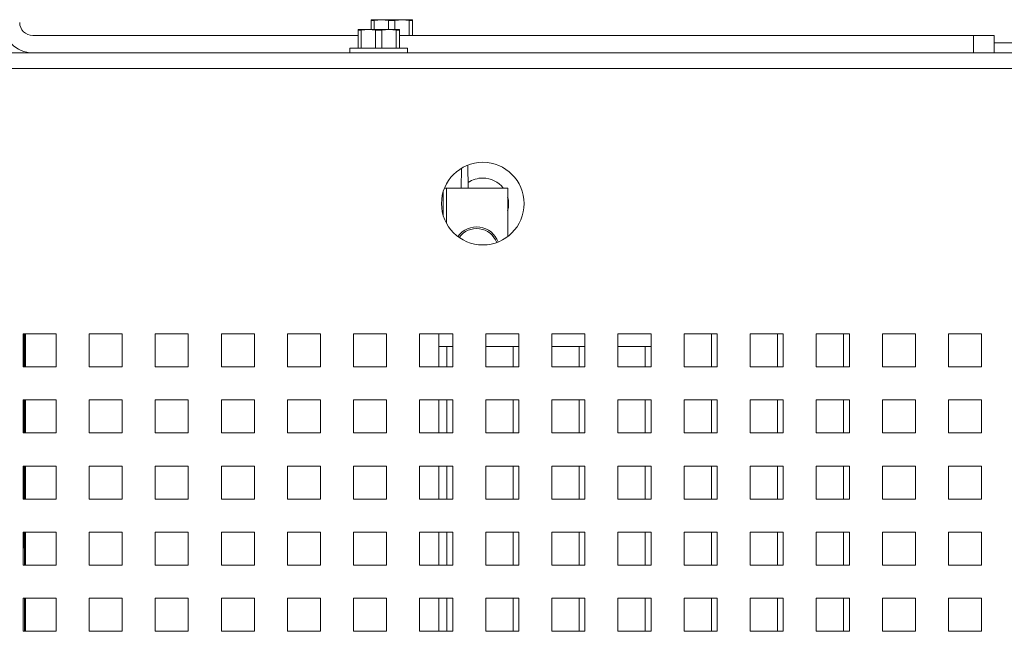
# Paper-space layout '3' of a CAD drawing. Header units: inches. Extents: x 1 to 109, y 1 to 85.
# Tile 76 of 107: x 93.35 to 98.31, y 28.03 to 31.11. Entities that reach past the tile are written whole.
import ezdxf

# ---------------------------------------------------------------- set-up
doc = ezdxf.new("R2010")
doc.units = ezdxf.units.IN
doc.header["$MEASUREMENT"] = 0

psp = doc.layouts.new('3')

# ---------------------------------------------------------------- linework, layer by layer
at = {"color": 7, "linetype": 'Continuous', "lineweight": 15, "ltscale": 5}
for p, q in [((95.1205, 31.1093), (95.1197, 31.1089)), ((95.1197, 31.1056), (95.1197, 31.1089)), ((95.1361, 31.1056), (95.1197, 31.1056)), ((95.1197, 31.0594), (95.1197, 31.1056)), ((95.1205, 31.1093), (95.1718, 31.1093)), ((95.1718, 31.1093), (95.1361, 31.1056)), ((95.1361, 31.1056), (95.1361, 31.0594)), ((95.2074, 31.1056), (95.1718, 31.1093)), ((95.1718, 31.1093), (95.2759, 31.1093)), ((95.2074, 31.0594), (95.2074, 31.1056)), ((95.2403, 31.1056), (95.2074, 31.1056)), ((95.2759, 31.1093), (95.2403, 31.1056)), ((95.2403, 31.1056), (95.2403, 31.0594)), ((95.3116, 31.1056), (95.2759, 31.1093)), ((95.2759, 31.1093), (95.3272, 31.1093)), ((95.3116, 31.0291), (95.3116, 31.1056)), ((95.328, 31.1056), (95.3116, 31.1056)), ((95.328, 31.1089), (95.3272, 31.1093)), ((95.328, 31.1089), (95.328, 31.1056)), ((95.328, 31.1056), (95.328, 31.0291)), ((95.0548, 31.0594), (95.054, 31.0591)), ((95.054, 31.0558), (95.054, 31.0591)), ((95.0705, 31.0558), (95.054, 31.0558)), ((95.054, 30.9654), (95.054, 31.0558)), ((95.0548, 31.0594), (95.1061, 31.0594)), ((95.1061, 31.0594), (95.0705, 31.0558)), ((95.0705, 31.0558), (95.0705, 30.9654)), ((95.1418, 31.0558), (95.1061, 31.0594)), ((95.1061, 31.0594), (95.2103, 31.0594)), ((95.1418, 30.9654), (95.1418, 31.0558)), ((95.1746, 31.0558), (95.1418, 31.0558)), ((95.2103, 31.0594), (95.1746, 31.0558)), ((95.1746, 31.0558), (95.1746, 30.9654)), ((95.2459, 31.0558), (95.2103, 31.0594)), ((95.2103, 31.0594), (95.2615, 31.0594)), ((95.2459, 30.9654), (95.2459, 31.0558)), ((95.2624, 31.0558), (95.2459, 31.0558)), ((95.2624, 31.0591), (95.2615, 31.0594)), ((95.2624, 31.0591), (95.2624, 31.0558)), ((95.2624, 31.0558), (95.2624, 30.9654)), ((93.4146, 31.0291), (95.054, 31.0291)), ((95.2624, 31.0291), (98.1566, 31.0291)), ((98.1566, 30.9419), (98.1566, 31.0291)), ((98.1566, 31.0291), (98.2608, 31.0291)), ((98.2608, 31.0291), (98.2608, 30.9419)), ((100.3732, 30.9918), (98.2608, 30.9918)), ((88.948, 30.9419), (102.1772, 30.9419)), ((95.0132, 30.9654), (95.0132, 30.9419)), ((95.3032, 30.9654), (95.0132, 30.9654)), ((95.3032, 30.9419), (95.3032, 30.9654)), ((102.1772, 30.863), (88.9647, 30.863)), ((95.574, 30.2597), (95.5758, 30.3605)), ((95.608, 30.3763), (95.61, 30.2597)), ((95.4898, 30.2597), (95.4999, 30.2597)), ((95.4917, 30.2597), (95.4917, 30.2643)), ((95.4999, 30.2597), (95.8085, 30.2597)), ((95.8085, 30.2597), (95.8085, 30.0156)), ((95.8085, 30.2597), (95.8085, 30.2597)), ((95.8085, 30.2597), (95.8085, 30.0156)), ((93.5314, 29.5253), (93.3647, 29.5253)), ((93.3647, 29.5253), (93.3647, 29.3586)), ((93.367, 29.5253), (93.367, 29.3586)), ((93.372, 29.5253), (93.372, 29.3586)), ((93.3775, 29.5253), (93.3775, 29.3586)), ((93.5314, 29.3586), (93.5314, 29.5253)), ((93.8647, 29.5253), (93.698, 29.5253)), ((93.698, 29.5253), (93.698, 29.3586)), ((93.8647, 29.3586), (93.8647, 29.5253)), ((94.198, 29.5253), (94.0314, 29.5253)), ((94.0314, 29.5253), (94.0314, 29.3586)), ((94.198, 29.3586), (94.198, 29.5253)), ((94.5314, 29.5253), (94.3647, 29.5253)), ((94.3647, 29.5253), (94.3647, 29.3586)), ((94.5314, 29.3586), (94.5314, 29.5253)), ((94.8647, 29.5253), (94.698, 29.5253)), ((94.698, 29.5253), (94.698, 29.3586)), ((94.8647, 29.3586), (94.8647, 29.5253)), ((95.198, 29.5253), (95.0314, 29.5253)), ((95.0314, 29.5253), (95.0314, 29.3586)), ((95.198, 29.3586), (95.198, 29.5253)), ((95.5314, 29.5253), (95.3647, 29.5253)), ((95.3647, 29.5253), (95.3647, 29.3586)), ((95.4608, 29.3586), (95.4608, 29.5253)), ((95.4608, 29.3586), (95.4608, 29.5253)), ((95.5314, 29.3586), (95.5314, 29.5253)), ((95.8647, 29.5253), (95.698, 29.5253)), ((95.698, 29.5253), (95.698, 29.3586)), ((95.8647, 29.3586), (95.8647, 29.5253)), ((96.198, 29.5253), (96.0314, 29.5253)), ((96.0314, 29.5253), (96.0314, 29.3586)), ((96.198, 29.3586), (96.198, 29.5253)), ((96.5314, 29.5253), (96.3647, 29.5253)), ((96.3647, 29.5253), (96.3647, 29.3586)), ((96.5314, 29.3586), (96.5314, 29.5253)), ((96.8647, 29.5253), (96.698, 29.5253)), ((96.698, 29.5253), (96.698, 29.3586)), ((96.8355, 29.5253), (96.8355, 29.3588)), ((96.8647, 29.3586), (96.8647, 29.5253)), ((97.198, 29.5253), (97.0314, 29.5253)), ((97.0314, 29.5253), (97.0314, 29.3586)), ((97.1689, 29.5253), (97.1689, 29.3588)), ((97.198, 29.3586), (97.198, 29.5253)), ((97.5314, 29.5253), (97.3647, 29.5253)), ((97.3647, 29.5253), (97.3647, 29.3586)), ((97.5022, 29.5253), (97.5022, 29.3588)), ((97.5314, 29.3586), (97.5314, 29.5253)), ((97.8647, 29.5253), (97.698, 29.5253)), ((97.698, 29.5253), (97.698, 29.3586)), ((97.8647, 29.3586), (97.8647, 29.5253)), ((98.198, 29.5253), (98.0314, 29.5253)), ((98.0314, 29.5253), (98.0314, 29.3586)), ((98.198, 29.3586), (98.198, 29.5253)), ((95.4608, 29.4609), (95.5314, 29.4609)), ((95.5022, 29.4609), (95.5022, 29.3588)), ((95.698, 29.4609), (95.8647, 29.4609)), ((95.8355, 29.4609), (95.8355, 29.3588)), ((96.0314, 29.4609), (96.198, 29.4609)), ((96.1689, 29.4609), (96.1689, 29.3588)), ((96.3647, 29.4609), (96.5314, 29.4609)), ((96.5022, 29.4609), (96.5022, 29.3588)), ((93.3647, 29.3586), (93.5314, 29.3586)), ((93.698, 29.3586), (93.8647, 29.3586)), ((94.0314, 29.3586), (94.198, 29.3586)), ((94.3647, 29.3586), (94.5314, 29.3586)), ((94.698, 29.3586), (94.8647, 29.3586)), ((95.0314, 29.3586), (95.198, 29.3586)), ((95.3647, 29.3586), (95.5314, 29.3586)), ((95.5022, 29.3588), (95.5314, 29.3588)), ((95.698, 29.3586), (95.8647, 29.3586)), ((95.8355, 29.3588), (95.8647, 29.3588)), ((96.0314, 29.3586), (96.198, 29.3586)), ((96.1689, 29.3588), (96.198, 29.3588)), ((96.3647, 29.3586), (96.5314, 29.3586)), ((96.5022, 29.3588), (96.5314, 29.3588)), ((96.698, 29.3586), (96.8647, 29.3586)), ((96.8355, 29.3588), (96.8647, 29.3588)), ((97.0314, 29.3586), (97.198, 29.3586)), ((97.1689, 29.3588), (97.198, 29.3588)), ((97.3647, 29.3586), (97.5314, 29.3586)), ((97.5022, 29.3588), (97.5314, 29.3588)), ((97.698, 29.3586), (97.8647, 29.3586)), ((98.0314, 29.3586), (98.198, 29.3586)), ((93.5314, 29.1919), (93.3647, 29.1919)), ((93.3647, 29.1919), (93.3647, 29.0253)), ((93.367, 29.1919), (93.367, 29.0253)), ((93.372, 29.1919), (93.372, 29.0253)), ((93.3775, 29.1919), (93.3775, 29.0253)), ((93.5314, 29.0253), (93.5314, 29.1919)), ((93.8647, 29.1919), (93.698, 29.1919)), ((93.698, 29.1919), (93.698, 29.0253)), ((93.8647, 29.0253), (93.8647, 29.1919)), ((94.198, 29.1919), (94.0314, 29.1919)), ((94.0314, 29.1919), (94.0314, 29.0253)), ((94.198, 29.0253), (94.198, 29.1919)), ((94.5314, 29.1919), (94.3647, 29.1919)), ((94.3647, 29.1919), (94.3647, 29.0253)), ((94.5314, 29.0253), (94.5314, 29.1919)), ((94.8647, 29.1919), (94.698, 29.1919)), ((94.698, 29.1919), (94.698, 29.0253)), ((94.8647, 29.0253), (94.8647, 29.1919)), ((95.198, 29.1919), (95.0314, 29.1919)), ((95.0314, 29.1919), (95.0314, 29.0253)), ((95.198, 29.0253), (95.198, 29.1919)), ((95.5314, 29.1919), (95.3647, 29.1919)), ((95.3647, 29.1919), (95.3647, 29.0253)), ((95.4608, 29.0253), (95.4608, 29.1919)), ((95.4608, 29.0253), (95.4608, 29.1919)), ((95.5022, 29.1919), (95.5022, 29.0254)), ((95.5314, 29.0253), (95.5314, 29.1919)), ((95.8647, 29.1919), (95.698, 29.1919)), ((95.698, 29.1919), (95.698, 29.0253)), ((95.8355, 29.1919), (95.8355, 29.0254)), ((95.8647, 29.0253), (95.8647, 29.1919)), ((96.198, 29.1919), (96.0314, 29.1919)), ((96.0314, 29.1919), (96.0314, 29.0253)), ((96.1689, 29.1919), (96.1689, 29.0254)), ((96.198, 29.0253), (96.198, 29.1919)), ((96.5314, 29.1919), (96.3647, 29.1919)), ((96.3647, 29.1919), (96.3647, 29.0253)), ((96.5022, 29.1919), (96.5022, 29.0254)), ((96.5314, 29.0253), (96.5314, 29.1919)), ((96.8647, 29.1919), (96.698, 29.1919)), ((96.698, 29.1919), (96.698, 29.0253)), ((96.8355, 29.1919), (96.8355, 29.0254)), ((96.8647, 29.0253), (96.8647, 29.1919)), ((97.198, 29.1919), (97.0314, 29.1919)), ((97.0314, 29.1919), (97.0314, 29.0253)), ((97.1689, 29.1919), (97.1689, 29.0254)), ((97.198, 29.0253), (97.198, 29.1919)), ((97.5314, 29.1919), (97.3647, 29.1919)), ((97.3647, 29.1919), (97.3647, 29.0253)), ((97.5022, 29.1919), (97.5022, 29.0254)), ((97.5314, 29.0253), (97.5314, 29.1919)), ((97.8647, 29.1919), (97.698, 29.1919)), ((97.698, 29.1919), (97.698, 29.0253)), ((97.8647, 29.0253), (97.8647, 29.1919)), ((98.198, 29.1919), (98.0314, 29.1919)), ((98.0314, 29.1919), (98.0314, 29.0253)), ((98.198, 29.0253), (98.198, 29.1919)), ((93.3647, 29.0253), (93.5314, 29.0253)), ((93.698, 29.0253), (93.8647, 29.0253)), ((94.0314, 29.0253), (94.198, 29.0253)), ((94.3647, 29.0253), (94.5314, 29.0253)), ((94.698, 29.0253), (94.8647, 29.0253)), ((95.0314, 29.0253), (95.198, 29.0253)), ((95.3647, 29.0253), (95.5314, 29.0253)), ((95.5022, 29.0254), (95.5314, 29.0254)), ((95.698, 29.0253), (95.8647, 29.0253)), ((95.8355, 29.0254), (95.8647, 29.0254)), ((96.0314, 29.0253), (96.198, 29.0253)), ((96.1689, 29.0254), (96.198, 29.0254)), ((96.3647, 29.0253), (96.5314, 29.0253)), ((96.5022, 29.0254), (96.5314, 29.0254)), ((96.698, 29.0253), (96.8647, 29.0253)), ((96.8355, 29.0254), (96.8647, 29.0254)), ((97.0314, 29.0253), (97.198, 29.0253)), ((97.1689, 29.0254), (97.198, 29.0254)), ((97.3647, 29.0253), (97.5314, 29.0253)), ((97.5022, 29.0254), (97.5314, 29.0254)), ((97.698, 29.0253), (97.8647, 29.0253)), ((98.0314, 29.0253), (98.198, 29.0253)), ((93.5314, 28.8586), (93.3647, 28.8586)), ((93.3647, 28.8586), (93.3647, 28.6919)), ((93.367, 28.8586), (93.367, 28.6919)), ((93.372, 28.8586), (93.372, 28.6919)), ((93.3775, 28.8586), (93.3775, 28.6919)), ((93.5314, 28.6919), (93.5314, 28.8586)), ((93.8647, 28.8586), (93.698, 28.8586)), ((93.698, 28.8586), (93.698, 28.6919)), ((93.8647, 28.6919), (93.8647, 28.8586)), ((94.198, 28.8586), (94.0314, 28.8586)), ((94.0314, 28.8586), (94.0314, 28.6919)), ((94.198, 28.6919), (94.198, 28.8586)), ((94.5314, 28.8586), (94.3647, 28.8586)), ((94.3647, 28.8586), (94.3647, 28.6919)), ((94.5314, 28.6919), (94.5314, 28.8586)), ((94.8647, 28.8586), (94.698, 28.8586)), ((94.698, 28.8586), (94.698, 28.6919)), ((94.8647, 28.6919), (94.8647, 28.8586)), ((95.198, 28.8586), (95.0314, 28.8586)), ((95.0314, 28.8586), (95.0314, 28.6919)), ((95.198, 28.6919), (95.198, 28.8586)), ((95.5314, 28.8586), (95.3647, 28.8586)), ((95.3647, 28.8586), (95.3647, 28.6919)), ((95.4608, 28.6919), (95.4608, 28.8586)), ((95.4608, 28.6919), (95.4608, 28.8586)), ((95.5022, 28.8586), (95.5022, 28.6921)), ((95.5314, 28.6919), (95.5314, 28.8586)), ((95.8647, 28.8586), (95.698, 28.8586)), ((95.698, 28.8586), (95.698, 28.6919)), ((95.8355, 28.8586), (95.8355, 28.6921)), ((95.8647, 28.6919), (95.8647, 28.8586)), ((96.198, 28.8586), (96.0314, 28.8586)), ((96.0314, 28.8586), (96.0314, 28.6919)), ((96.1689, 28.8586), (96.1689, 28.6921)), ((96.198, 28.6919), (96.198, 28.8586)), ((96.5314, 28.8586), (96.3647, 28.8586)), ((96.3647, 28.8586), (96.3647, 28.6919)), ((96.5022, 28.8586), (96.5022, 28.6921)), ((96.5314, 28.6919), (96.5314, 28.8586)), ((96.8647, 28.8586), (96.698, 28.8586)), ((96.698, 28.8586), (96.698, 28.6919)), ((96.8355, 28.8586), (96.8355, 28.6921)), ((96.8647, 28.6919), (96.8647, 28.8586)), ((97.198, 28.8586), (97.0314, 28.8586)), ((97.0314, 28.8586), (97.0314, 28.6919)), ((97.1689, 28.8586), (97.1689, 28.6921)), ((97.198, 28.6919), (97.198, 28.8586)), ((97.5314, 28.8586), (97.3647, 28.8586)), ((97.3647, 28.8586), (97.3647, 28.6919)), ((97.5022, 28.8586), (97.5022, 28.6921)), ((97.5314, 28.6919), (97.5314, 28.8586)), ((97.8647, 28.8586), (97.698, 28.8586)), ((97.698, 28.8586), (97.698, 28.6919)), ((97.8647, 28.6919), (97.8647, 28.8586)), ((98.198, 28.8586), (98.0314, 28.8586)), ((98.0314, 28.8586), (98.0314, 28.6919)), ((98.198, 28.6919), (98.198, 28.8586)), ((93.3647, 28.6919), (93.5314, 28.6919)), ((93.698, 28.6919), (93.8647, 28.6919)), ((94.0314, 28.6919), (94.198, 28.6919)), ((94.3647, 28.6919), (94.5314, 28.6919)), ((94.698, 28.6919), (94.8647, 28.6919)), ((95.0314, 28.6919), (95.198, 28.6919)), ((95.3647, 28.6919), (95.5314, 28.6919)), ((95.5022, 28.6921), (95.5314, 28.6921)), ((95.698, 28.6919), (95.8647, 28.6919)), ((95.8355, 28.6921), (95.8647, 28.6921)), ((96.0314, 28.6919), (96.198, 28.6919)), ((96.1689, 28.6921), (96.198, 28.6921)), ((96.3647, 28.6919), (96.5314, 28.6919)), ((96.5022, 28.6921), (96.5314, 28.6921)), ((96.698, 28.6919), (96.8647, 28.6919)), ((96.8355, 28.6921), (96.8647, 28.6921)), ((97.0314, 28.6919), (97.198, 28.6919)), ((97.1689, 28.6921), (97.198, 28.6921)), ((97.3647, 28.6919), (97.5314, 28.6919)), ((97.5022, 28.6921), (97.5314, 28.6921)), ((97.698, 28.6919), (97.8647, 28.6919)), ((98.0314, 28.6919), (98.198, 28.6919)), ((93.5314, 28.5253), (93.3647, 28.5253)), ((93.3647, 28.5253), (93.3647, 28.3586)), ((93.367, 28.5253), (93.367, 28.4463)), ((93.372, 28.5253), (93.372, 28.3586)), ((93.3775, 28.5253), (93.3775, 28.3586)), ((93.5314, 28.3586), (93.5314, 28.5253)), ((93.8647, 28.5253), (93.698, 28.5253)), ((93.698, 28.5253), (93.698, 28.3586)), ((93.8647, 28.3586), (93.8647, 28.5253)), ((94.198, 28.5253), (94.0314, 28.5253)), ((94.0314, 28.5253), (94.0314, 28.3586)), ((94.198, 28.3586), (94.198, 28.5253)), ((94.5314, 28.5253), (94.3647, 28.5253)), ((94.3647, 28.5253), (94.3647, 28.3586)), ((94.5314, 28.3586), (94.5314, 28.5253)), ((94.8647, 28.5253), (94.698, 28.5253)), ((94.698, 28.5253), (94.698, 28.3586)), ((94.8647, 28.3586), (94.8647, 28.5253)), ((95.198, 28.5253), (95.0314, 28.5253)), ((95.0314, 28.5253), (95.0314, 28.3586)), ((95.198, 28.3586), (95.198, 28.5253)), ((95.5314, 28.5253), (95.3647, 28.5253)), ((95.3647, 28.5253), (95.3647, 28.3586)), ((95.4608, 28.3586), (95.4608, 28.5253)), ((95.4608, 28.3586), (95.4608, 28.5253)), ((95.5022, 28.5253), (95.5022, 28.3588)), ((95.5314, 28.3586), (95.5314, 28.5253)), ((95.8647, 28.5253), (95.698, 28.5253)), ((95.698, 28.5253), (95.698, 28.3586)), ((95.8355, 28.5253), (95.8355, 28.3588)), ((95.8647, 28.3586), (95.8647, 28.5253)), ((96.198, 28.5253), (96.0314, 28.5253)), ((96.0314, 28.5253), (96.0314, 28.3586)), ((96.1689, 28.5253), (96.1689, 28.3588)), ((96.198, 28.3586), (96.198, 28.5253)), ((96.5314, 28.5253), (96.3647, 28.5253)), ((96.3647, 28.5253), (96.3647, 28.3586)), ((96.5022, 28.5253), (96.5022, 28.3588)), ((96.5314, 28.3586), (96.5314, 28.5253)), ((96.8647, 28.5253), (96.698, 28.5253)), ((96.698, 28.5253), (96.698, 28.3586)), ((96.8355, 28.5253), (96.8355, 28.3588)), ((96.8647, 28.3586), (96.8647, 28.5253)), ((97.198, 28.5253), (97.0314, 28.5253)), ((97.0314, 28.5253), (97.0314, 28.3586)), ((97.1689, 28.5253), (97.1689, 28.3588)), ((97.198, 28.3586), (97.198, 28.5253)), ((97.5314, 28.5253), (97.3647, 28.5253)), ((97.3647, 28.5253), (97.3647, 28.3586)), ((97.5022, 28.5253), (97.5022, 28.3588)), ((97.5314, 28.3586), (97.5314, 28.5253)), ((97.8647, 28.5253), (97.698, 28.5253)), ((97.698, 28.5253), (97.698, 28.3586)), ((97.8647, 28.3586), (97.8647, 28.5253)), ((98.198, 28.5253), (98.0314, 28.5253)), ((98.0314, 28.5253), (98.0314, 28.3586)), ((98.198, 28.3586), (98.198, 28.5253)), ((93.372, 28.4463), (93.367, 28.4463)), ((93.3647, 28.3586), (93.5314, 28.3586)), ((93.698, 28.3586), (93.8647, 28.3586)), ((94.0314, 28.3586), (94.198, 28.3586)), ((94.3647, 28.3586), (94.5314, 28.3586)), ((94.698, 28.3586), (94.8647, 28.3586)), ((95.0314, 28.3586), (95.198, 28.3586)), ((95.3647, 28.3586), (95.5314, 28.3586)), ((95.5022, 28.3588), (95.5314, 28.3588)), ((95.698, 28.3586), (95.8647, 28.3586)), ((95.8355, 28.3588), (95.8647, 28.3588)), ((96.0314, 28.3586), (96.198, 28.3586)), ((96.1689, 28.3588), (96.198, 28.3588)), ((96.3647, 28.3586), (96.5314, 28.3586)), ((96.5022, 28.3588), (96.5314, 28.3588)), ((96.698, 28.3586), (96.8647, 28.3586)), ((96.8355, 28.3588), (96.8647, 28.3588)), ((97.0314, 28.3586), (97.198, 28.3586)), ((97.1689, 28.3588), (97.198, 28.3588)), ((97.3647, 28.3586), (97.5314, 28.3586)), ((97.5022, 28.3588), (97.5314, 28.3588)), ((97.698, 28.3586), (97.8647, 28.3586)), ((98.0314, 28.3586), (98.198, 28.3586)), ((93.5314, 28.1919), (93.3647, 28.1919)), ((93.3647, 28.1919), (93.3647, 28.0253)), ((93.372, 28.1919), (93.372, 28.0253)), ((93.3775, 28.1919), (93.3775, 28.0253)), ((93.5314, 28.0253), (93.5314, 28.1919)), ((93.8647, 28.1919), (93.698, 28.1919)), ((93.698, 28.1919), (93.698, 28.0253)), ((93.8647, 28.0253), (93.8647, 28.1919)), ((94.198, 28.1919), (94.0314, 28.1919)), ((94.0314, 28.1919), (94.0314, 28.0253)), ((94.198, 28.0253), (94.198, 28.1919)), ((94.5314, 28.1919), (94.3647, 28.1919)), ((94.3647, 28.1919), (94.3647, 28.0253)), ((94.5314, 28.0253), (94.5314, 28.1919)), ((94.8647, 28.1919), (94.698, 28.1919)), ((94.698, 28.1919), (94.698, 28.0253)), ((94.8647, 28.0253), (94.8647, 28.1919)), ((95.198, 28.1919), (95.0314, 28.1919)), ((95.0314, 28.1919), (95.0314, 28.0253)), ((95.198, 28.0253), (95.198, 28.1919)), ((95.5314, 28.1919), (95.3647, 28.1919)), ((95.3647, 28.1919), (95.3647, 28.0253)), ((95.4608, 28.0253), (95.4608, 28.1919)), ((95.4608, 28.0253), (95.4608, 28.1919)), ((95.5022, 28.1919), (95.5022, 28.0254)), ((95.5314, 28.0253), (95.5314, 28.1919)), ((95.8647, 28.1919), (95.698, 28.1919)), ((95.698, 28.1919), (95.698, 28.0253)), ((95.8355, 28.1919), (95.8355, 28.0254)), ((95.8647, 28.0253), (95.8647, 28.1919)), ((96.198, 28.1919), (96.0314, 28.1919)), ((96.0314, 28.1919), (96.0314, 28.0253)), ((96.1689, 28.1919), (96.1689, 28.0254)), ((96.198, 28.0253), (96.198, 28.1919)), ((96.5314, 28.1919), (96.3647, 28.1919)), ((96.3647, 28.1919), (96.3647, 28.0253)), ((96.5022, 28.1919), (96.5022, 28.0254)), ((96.5314, 28.0253), (96.5314, 28.1919)), ((96.8647, 28.1919), (96.698, 28.1919)), ((96.698, 28.1919), (96.698, 28.0253)), ((96.8355, 28.1919), (96.8355, 28.0254)), ((96.8647, 28.0253), (96.8647, 28.1919)), ((97.198, 28.1919), (97.0314, 28.1919)), ((97.0314, 28.1919), (97.0314, 28.0253)), ((97.1689, 28.1919), (97.1689, 28.0254)), ((97.198, 28.0253), (97.198, 28.1919)), ((97.5314, 28.1919), (97.3647, 28.1919)), ((97.3647, 28.1919), (97.3647, 28.0253)), ((97.5022, 28.1919), (97.5022, 28.0254)), ((97.5314, 28.0253), (97.5314, 28.1919)), ((97.8647, 28.1919), (97.698, 28.1919)), ((97.698, 28.1919), (97.698, 28.0253)), ((97.8647, 28.0253), (97.8647, 28.1919)), ((98.198, 28.1919), (98.0314, 28.1919)), ((98.0314, 28.1919), (98.0314, 28.0253)), ((98.198, 28.0253), (98.198, 28.1919)), ((93.3647, 28.0253), (93.5314, 28.0253)), ((93.698, 28.0253), (93.8647, 28.0253)), ((94.0314, 28.0253), (94.198, 28.0253)), ((94.3647, 28.0253), (94.5314, 28.0253)), ((94.698, 28.0253), (94.8647, 28.0253)), ((95.0314, 28.0253), (95.198, 28.0253)), ((95.3647, 28.0253), (95.5314, 28.0253)), ((95.5022, 28.0254), (95.5314, 28.0254)), ((95.698, 28.0253), (95.8647, 28.0253)), ((95.8355, 28.0254), (95.8647, 28.0254)), ((96.0314, 28.0253), (96.198, 28.0253)), ((96.1689, 28.0254), (96.198, 28.0254)), ((96.3647, 28.0253), (96.5314, 28.0253)), ((96.5022, 28.0254), (96.5314, 28.0254)), ((96.698, 28.0253), (96.8647, 28.0253)), ((96.8355, 28.0254), (96.8647, 28.0254)), ((97.0314, 28.0253), (97.198, 28.0253)), ((97.1689, 28.0254), (97.198, 28.0254)), ((97.3647, 28.0253), (97.5314, 28.0253)), ((97.5022, 28.0254), (97.5314, 28.0254)), ((97.698, 28.0253), (97.8647, 28.0253)), ((98.0314, 28.0253), (98.198, 28.0253))]:
    psp.add_line(p, q, dxfattribs=at)
at = {"color": 8, "linetype": 'Continuous', "lineweight": 15, "ltscale": 5}
for p, q in [((95.4834, 30.1225), (95.4834, 30.2414)), ((95.4999, 30.2597), (95.4999, 30.0827))]:
    psp.add_line(p, q, dxfattribs=at)
at = {"color": 7, "linetype": 'Continuous', "lineweight": 15, "ltscale": 25}
psp.add_circle((95.683, 30.1819), 0.2083, dxfattribs=at)
for centre, radius, start, end in [((93.4146, 31.0958), 0.1538, 180, 270), ((93.4146, 31.0958), 0.0667, 180, 270), ((95.683, 30.1809), 0.13, 90, 124.4338), ((95.683, 30.1809), 0.13, 37.2842, 90), ((95.683, 30.1809), 0.13, 344.8539, 15.1461), ((95.6519, 29.9472), 0.1171, 20.846, 144.0211)]:
    psp.add_arc(centre, radius, start, end, dxfattribs=at)
at = {"color": 8, "linetype": 'Continuous', "lineweight": 15, "ltscale": 25}
psp.add_arc((95.6519, 29.9472), 0.1088, 20.841, 144.0261, dxfattribs=at)

doc.saveas('drawing.dxf')
